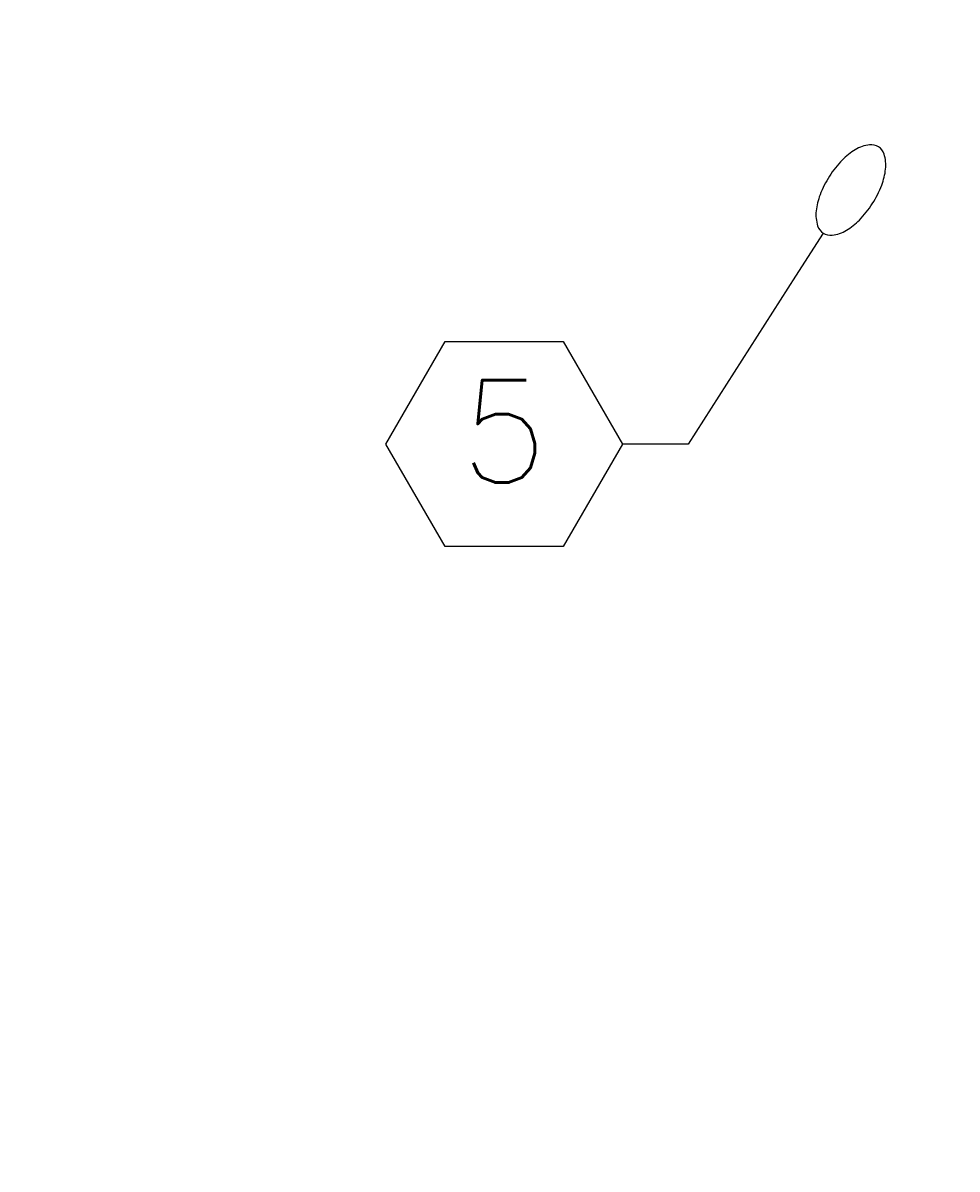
# Model space of a CAD drawing. Header units: inches. Extents: x -28650 to 25422, y -1833 to 3444.
# Tile 8 of 51: x 90 to 236, y -1120 to -941. Entities that reach past the tile are written whole.
import ezdxf
from ezdxf import colors
from ezdxf.entities.mleader import LeaderData, LeaderLine
from ezdxf.enums import TextEntityAlignment as Align
from ezdxf.math import Vec2, Vec3

# ---------------------------------------------------------------- set-up
doc = ezdxf.new("R2010")
doc.units = ezdxf.units.IN
doc.header["$MEASUREMENT"] = 0
doc.layers.add('E-ANNO-KEYN', color=2, linetype='Continuous', lineweight=25)
doc.styles.add('Annotative', font='romans.shx', dxfattribs={"width": 0.8})
doc.styles.get("Standard").update_dxf_attribs({"font": 'romans.shx', "width": 0.8})

# ---------------------------------------------------------------- blocks, each defined once
blk = doc.blocks.new('_TagHexagon')
at = {"color": 0, "linetype": 'ByBlock', "transparency": 16777216}
blk.add_lwpolyline([(-0.1443, 0), (-0.0722, 0.125), (0.0722, 0.125), (0.1443, 0), (0.0722, -0.125), (-0.0722, -0.125)], close=True, dxfattribs=at)
at = {"transparency": 16777216}
blk.add_wipeout([(-0.071, 0.123), (0.071, 0.123), (0.1421, 0), (0.071, -0.123), (-0.071, -0.123), (-0.1421, 0)], dxfattribs=at)
at = {"color": 0, "transparency": 16777216, "style": 'Annotative'}
blk.add_attdef('TAGNUMBER', text='', height=0.125, dxfattribs=at).set_placement((0, -0.0469), align=Align.CENTER)
blk = doc.blocks.new('Loop_2')
at = {"color": 1}
blk.add_line((-0.5, 0), (-1, 0), dxfattribs=at)
blk.add_lwpolyline([(0, 0.249, 0.050817), (-0.202, 0.228, 0.064661), (-0.354, 0.176, 0.10407), (-0.47, 0.084, 0.175425), (-0.5, 0, 0.175425), (-0.47, -0.084, 0.10407), (-0.354, -0.176, 0.064661), (-0.202, -0.228, 0.050817), (0, -0.249, 0.050817), (0.202, -0.228, 0.064661), (0.354, -0.176, 0.10407), (0.47, -0.084, 0.175425), (0.5, 0, 0.175425), (0.47, 0.084, 0.10407), (0.354, 0.176, 0.064661), (0.202, 0.228, 0.050817)], format="xyb", close=True, dxfattribs=at)

msp = doc.modelspace()

# ---------------------------------------------------------------- leaders
at = {"layer": 'E-ANNO-KEYN', "lineweight": -3}
ml = msp.add_multileader_block('Standard', dxfattribs=at)
ml.set_content('_TagHexagon', color=256, scale=128)
ml.set_attribute('TAGNUMBER', '6', width=0)
ml.set_leader_properties(color=1)
ml.set_arrow_properties(name='Loop_2')
ml.build(insert=Vec2(0, 0))
ml.multileader.update_dxf_attribs({"text_right_attachment_type": 6, "dogleg_length": 0.36, "arrow_head_size": 16, "scale": 128})
ctx = ml.context
ctx.base_point, ctx.scale, ctx.char_height, ctx.arrow_head_size, ctx.landing_gap_size, ctx.plane_origin = Vec3(665.07566, -1476.6796), 128, 0.18, 16, 0.09, Vec3(665.37984, -1478.8839)
ctx.right_attachment = 6
notes = []
notes.append((ctx, [(0, (0, 0, 0), (0, 0), (1, 0), 1, [])]))
ctx.block.insert = Vec3(683.55087, -1476.6796)
ml = msp.add_multileader_block('Standard', dxfattribs=at)
ml.set_content('_TagHexagon', color=256, scale=128)
ml.set_attribute('TAGNUMBER', '7', width=0)
ml.set_leader_properties(color=1)
ml.set_arrow_properties(name='Loop_2')
ml.build(insert=Vec2(0, 0))
ml.multileader.update_dxf_attribs({"text_right_attachment_type": 6, "dogleg_length": 0.36, "arrow_head_size": 16, "scale": 128})
ctx = ml.context
ctx.base_point, ctx.scale, ctx.char_height, ctx.arrow_head_size, ctx.landing_gap_size, ctx.plane_origin = Vec3(705.27237, -1476.98849), 128, 0.18, 16, 0.09, Vec3(705.57655, -1479.19279)
ctx.right_attachment = 6
notes.append((ctx, [(0, (0, 0, 0), (0, 0), (1, 0), 1, [])]))
ctx.block.insert = Vec3(723.74758, -1476.98849)
ml = msp.add_multileader_block('Standard', dxfattribs=at)
ml.set_content('_TagHexagon', color=256, scale=128)
ml.set_attribute('TAGNUMBER', '1', width=0)
ml.set_leader_properties(color=1, linetype='ByLayer', lineweight=-1)
ml.build(insert=Vec2(0, 0))
ml.multileader.update_dxf_attribs({"text_right_attachment_type": 3, "dogleg_length": 0.36, "arrow_head_size": 16, "scale": 128})
ctx = ml.context
ctx.base_point, ctx.scale, ctx.char_height, ctx.arrow_head_size, ctx.landing_gap_size, ctx.plane_origin = Vec3(1731.98606, -1779.53301), 128, 0.18, 16, 0.09, Vec3(1730.96067, -1781.73731)
ctx.right_attachment = 3
notes.append((ctx, [(0, (0, 0, 0), (0, 0), (1, 0), 1, [])]))
ctx.block.insert = Vec3(1750.46127, -1779.53301)
ml = msp.add_multileader_block('Standard', dxfattribs=at)
ml.set_content('_TagHexagon', color=256, scale=128)
ml.set_attribute('TAGNUMBER', '4', width=0)
ml.set_leader_properties(color=1, linetype='ByLayer', lineweight=-1)
ml.build(insert=Vec2(0, 0))
ml.multileader.update_dxf_attribs({"text_right_attachment_type": 3, "dogleg_length": 0.36, "arrow_head_size": 16, "scale": 128})
ctx = ml.context
ctx.base_point, ctx.scale, ctx.char_height, ctx.arrow_head_size, ctx.landing_gap_size, ctx.plane_origin = Vec3(2581.05044, -1334.21593), 128, 0.18, 16, 0.09, Vec3(2580.02505, -1336.42023)
ctx.right_attachment = 3
notes.append((ctx, [(0, (0, 0, 0), (0, 0), (1, 0), 1, [])]))
ctx.block.insert = Vec3(2599.52565, -1334.21593)
ml = msp.add_multileader_block('Standard', dxfattribs=at)
ml.set_content('_TagHexagon', color=256, scale=128)
ml.set_attribute('TAGNUMBER', '13', width=0)
ml.set_leader_properties(color=1, linetype='ByLayer', lineweight=-1)
ml.build(insert=Vec2(0, 0))
ml.multileader.update_dxf_attribs({"text_right_attachment_type": 3, "dogleg_length": 0.36, "arrow_head_size": 16, "scale": 128})
ctx = ml.context
ctx.base_point, ctx.scale, ctx.char_height, ctx.arrow_head_size, ctx.landing_gap_size, ctx.plane_origin = Vec3(596.89863, -1413.09251), 128, 0.18, 16, 0.09, Vec3(595.87324, -1415.29681)
ctx.right_attachment = 3
notes.append((ctx, [(0, (0, 0, 0), (0, 0), (1, 0), 1, [])]))
ctx.block.insert = Vec3(615.37384, -1413.09251)
ml = msp.add_multileader_block('Standard', dxfattribs=at)
ml.set_content('_TagHexagon', color=256, scale=128)
ml.set_attribute('TAGNUMBER', '5', width=0)
ml.set_leader_properties(color=1, linetype='ByLayer', lineweight=-1)
ml.set_arrow_properties(name='Loop_2')
ml.build(insert=Vec2(0, 0))
ml.multileader.update_dxf_attribs({"text_right_attachment_type": 3, "dogleg_length": 0.36, "arrow_head_size": 16, "scale": 128})
ctx = ml.context
ctx.base_point, ctx.scale, ctx.char_height, ctx.arrow_head_size, ctx.landing_gap_size, ctx.plane_origin = Vec3(146.77886, -1006.44217), 128, 0.18, 16, 0.09, Vec3(150.0166, -929.86535)
ctx.right_attachment = 3
notes.append((ctx, [(0, (1, 1, 0), (193.98806, -1006.44217), (-1, 0), 10.25878, [(0, [(219.41489, -966.75462)], 0, [])])]))
ctx.block.insert = Vec3(165.25407, -1006.44217)
for ctx, leaders in notes:
    for number, flags, end, landing, length, lines in leaders:
        leader = LeaderData()
        leader.index, (leader.has_last_leader_line, leader.has_dogleg_vector, leader.attachment_direction) = number, flags
        leader.last_leader_point, leader.dogleg_vector, leader.dogleg_length = Vec3(end), Vec3(landing), length
        for number, points, colour, breaks in lines:
            line = LeaderLine()
            line.index, line.vertices, line.color, line.breaks = number, Vec3.list(points), colors.encode_raw_color(colour), breaks
            leader.lines.append(line)
        ctx.leaders.append(leader)

doc.saveas('drawing.dxf')
